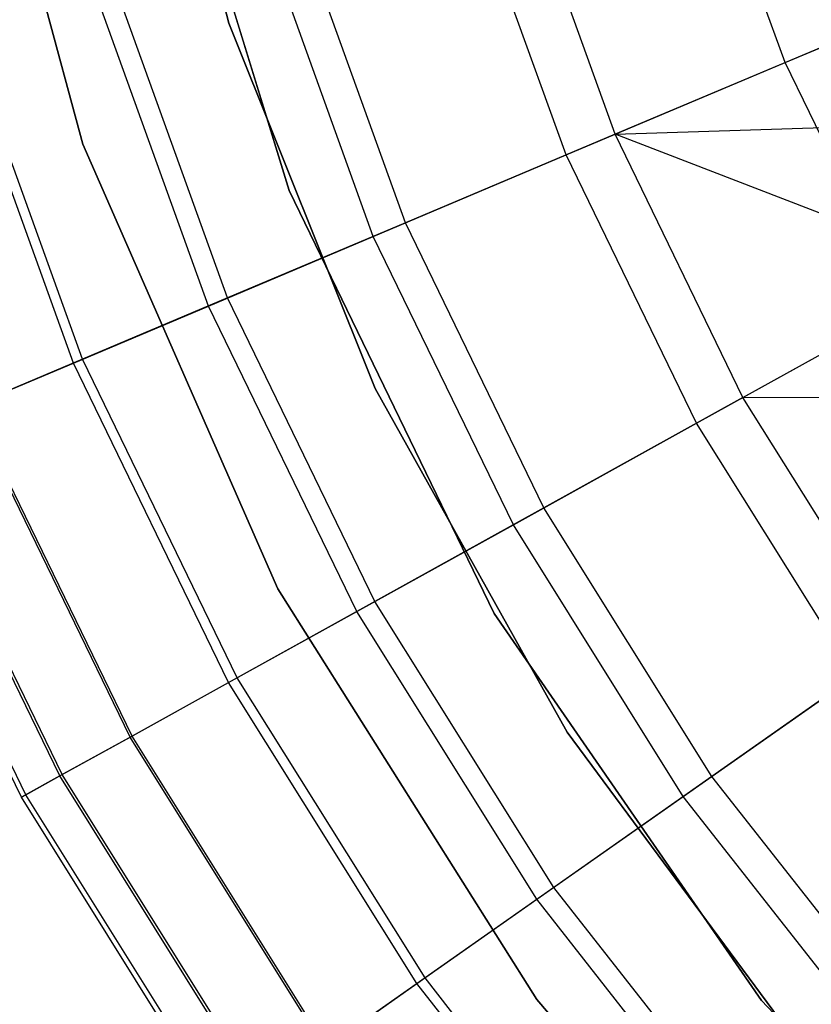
# Model space of a CAD drawing. Extents: x 0.1 to 16.1, y -3 to 3.
# Tile 5 of 65: x 5.4 to 6.1, y -1.6 to -0.8. Entities that reach past the tile are written whole.
import ezdxf

# ---------------------------------------------------------------- set-up
doc = ezdxf.new("R2010")
doc.units = 0
doc.header["$LTSCALE"] = 2.54
doc.layers.get('0').update_dxf_attribs({"color": 13, "linetype": 'CONTINUOUS'})

# ---------------------------------------------------------------- blocks, each defined once
blk = doc.blocks.new('DROPS_WOOD_D_PM_STL')
at = {"color": 0}
for p, q in [((5.5262, -0.48796, 213.38308), (5.60956, -0.81052, 213.38308)), ((5.60956, -0.81052, 213.30308), (5.5262, -0.48796, 213.30308)), ((5.5262, -0.48796, 213.38308), (5.60956, -0.81052, 213.38308)), ((5.60956, -0.81052, 213.30308), (5.5262, -0.48796, 213.30308)), ((5.5262, -0.48796, 220.70308), (5.60956, -0.81052, 220.70308)), ((5.48596, -0.91293, 213.10308), (5.37886, -0.51611, 213.10308)), ((5.37886, -0.51611, 220.70308), (5.48596, -0.91293, 220.70308)), ((5.48596, -0.91293, 213.10308), (5.37886, -0.51611, 213.10308)), ((5.37886, -0.51611, 220.70308), (5.48596, -0.91293, 220.70308)), ((5.5436, -0.57154, 213.10308), (5.66057, -0.95203, 213.10308)), ((5.66057, -0.95203, 220.70308), (5.5436, -0.57154, 220.70308)), ((5.66057, -0.95203, 220.70308), (5.5436, -0.57154, 220.70308)), ((5.5436, -0.57154, 213.10308), (5.66057, -0.95203, 213.10308)), ((6.08048, -0.84386, 3.02487), (6.00211, -0.62655, 3.02487)), ((6.08048, -0.84386, 3.02487), (6.00211, -0.62655, 3.02487)), ((5.93657, -0.9046, 7.36522), (5.85256, -0.67164, 7.36522)), ((5.93657, -0.9046, 7.36522), (5.85256, -0.67164, 7.36522)), ((5.89512, -0.92209, 3.24614), (5.80949, -0.68463, 3.24614)), ((5.89512, -0.92209, 3.24614), (5.80949, -0.68463, 3.24614)), ((5.75901, -0.97954, 7.03176), (5.66804, -0.72728, 7.03176)), ((5.75901, -0.97954, 7.03176), (5.66804, -0.72728, 7.03176)), ((5.73178, -0.99103, 3.48698), (5.63974, -0.73581, 3.48698)), ((5.73178, -0.99103, 3.48698), (5.63974, -0.73581, 3.48698)), ((6.08048, -0.84386, 3.02487), (6.28587, -0.75718, 2.82552)), ((6.08048, -0.84386, 3.02487), (6.28587, -0.75718, 2.82552)), ((5.60831, -1.04313, 6.68307), (5.51143, -0.7745, 6.68307)), ((5.60831, -1.04313, 6.68307), (5.51143, -0.7745, 6.68307)), ((5.5922, -1.04994, 3.74483), (5.49469, -0.77955, 3.74483)), ((5.5922, -1.04994, 3.74483), (5.49469, -0.77955, 3.74483)), ((5.47785, -1.09819, 4.01692), (5.37586, -0.81538, 4.01692)), ((5.47785, -1.09819, 4.01692), (5.37586, -0.81538, 4.01692)), ((5.48557, -1.09493, 6.32169), (5.38389, -0.81296, 6.32169)), ((5.48557, -1.09493, 6.32169), (5.38389, -0.81296, 6.32169)), ((5.60956, -0.81052, 213.38308), (5.73349, -1.11978, 213.38308)), ((5.73349, -1.11978, 213.30308), (5.60956, -0.81052, 213.30308)), ((5.60956, -0.81052, 213.38308), (5.73349, -1.11978, 213.38308)), ((5.60956, -0.81052, 213.38308), (5.60956, -0.81052, 213.30308)), ((5.73349, -1.11978, 213.30308), (5.60956, -0.81052, 213.30308)), ((5.60956, -0.81052, 213.38308), (5.60956, -0.81052, 213.30308)), ((5.60956, -0.81052, 220.70308), (5.73349, -1.11978, 220.70308)), ((6.1397, -0.81887, 7.68103), (5.93657, -0.9046, 7.36522)), ((6.1397, -0.81887, 7.68103), (5.93657, -0.9046, 7.36522)), ((5.89512, -0.92209, 3.24614), (6.08048, -0.84386, 3.02487)), ((5.89512, -0.92209, 3.24614), (6.08048, -0.84386, 3.02487)), ((6.1815, -1.05162, 3.02487), (6.08048, -0.84386, 3.02487)), ((6.1815, -1.05162, 3.02487), (6.08048, -0.84386, 3.02487)), ((5.93657, -0.9046, 7.36522), (6.17442, -0.8967, 7.68103)), ((5.93657, -0.9046, 7.36522), (6.17442, -0.8967, 7.68103)), ((5.93657, -0.9046, 7.36522), (5.75901, -0.97954, 7.03176)), ((5.93657, -0.9046, 7.36522), (5.75901, -0.97954, 7.03176)), ((6.23773, -1.02047, 7.68103), (5.93657, -0.9046, 7.36522)), ((6.04487, -1.12731, 7.36522), (5.93657, -0.9046, 7.36522)), ((6.04487, -1.12731, 7.36522), (5.93657, -0.9046, 7.36522)), ((6.23773, -1.02047, 7.68103), (5.93657, -0.9046, 7.36522)), ((5.65099, -1.28935, 213.10308), (5.48596, -0.91293, 213.10308)), ((5.48596, -0.91293, 220.70308), (5.65099, -1.28935, 220.70308)), ((5.48596, -0.91293, 213.10308), (5.48596, -0.91293, 220.70308)), ((5.65099, -1.28935, 213.10308), (5.48596, -0.91293, 213.10308)), ((5.48596, -0.91293, 220.70308), (5.65099, -1.28935, 220.70308)), ((5.48596, -0.91293, 213.10308), (5.48596, -0.91293, 220.70308)), ((5.73178, -0.99103, 3.48698), (5.89512, -0.92209, 3.24614)), ((5.73178, -0.99103, 3.48698), (5.89512, -0.92209, 3.24614)), ((6.00551, -1.1491, 3.24614), (5.89512, -0.92209, 3.24614)), ((6.00551, -1.1491, 3.24614), (5.89512, -0.92209, 3.24614)), ((5.66057, -0.95203, 213.10308), (5.83425, -1.31019, 213.10308)), ((5.83425, -1.31019, 220.70308), (5.66057, -0.95203, 220.70308)), ((5.66057, -0.95203, 220.70308), (5.66057, -0.95203, 213.10308)), ((5.66057, -0.95203, 220.70308), (5.66057, -0.95203, 213.10308)), ((5.83425, -1.31019, 220.70308), (5.66057, -0.95203, 220.70308)), ((5.66057, -0.95203, 213.10308), (5.83425, -1.31019, 213.10308)), ((5.75901, -0.97954, 7.03176), (5.60831, -1.04313, 6.68307)), ((5.75901, -0.97954, 7.03176), (5.60831, -1.04313, 6.68307)), ((5.87628, -1.22069, 7.03176), (5.75901, -0.97954, 7.03176)), ((5.87628, -1.22069, 7.03176), (5.75901, -0.97954, 7.03176)), ((5.5922, -1.04994, 3.74483), (5.73178, -0.99103, 3.48698)), ((5.5922, -1.04994, 3.74483), (5.73178, -0.99103, 3.48698)), ((5.85042, -1.23501, 3.48698), (5.73178, -0.99103, 3.48698)), ((5.85042, -1.23501, 3.48698), (5.73178, -0.99103, 3.48698)), ((6.04487, -1.12731, 7.36522), (6.23773, -1.02047, 7.68103)), ((6.04487, -1.12731, 7.36522), (6.23773, -1.02047, 7.68103)), ((5.47785, -1.09819, 4.01692), (5.5922, -1.04994, 3.74483)), ((5.47785, -1.09819, 4.01692), (5.5922, -1.04994, 3.74483)), ((5.60831, -1.04313, 6.68307), (5.48557, -1.09493, 6.32169)), ((5.60831, -1.04313, 6.68307), (5.48557, -1.09493, 6.32169)), ((5.71789, -1.30843, 3.74483), (5.5922, -1.04994, 3.74483)), ((5.71789, -1.30843, 3.74483), (5.5922, -1.04994, 3.74483)), ((5.73319, -1.29995, 6.68307), (5.60831, -1.04313, 6.68307)), ((5.73319, -1.29995, 6.68307), (5.60831, -1.04313, 6.68307)), ((6.00551, -1.1491, 3.24614), (6.1815, -1.05162, 3.02487)), ((6.00551, -1.1491, 3.24614), (6.1815, -1.05162, 3.02487)), ((5.38998, -1.13528, 4.30036), (5.47785, -1.09819, 4.01692)), ((5.38998, -1.13528, 4.30036), (5.47785, -1.09819, 4.01692)), ((5.48557, -1.09493, 6.32169), (5.39169, -1.13455, 5.95026)), ((5.48557, -1.09493, 6.32169), (5.39169, -1.13455, 5.95026)), ((5.60933, -1.36856, 4.01692), (5.47785, -1.09819, 4.01692)), ((5.60933, -1.36856, 4.01692), (5.47785, -1.09819, 4.01692)), ((5.61666, -1.3645, 6.32169), (5.48557, -1.09493, 6.32169)), ((5.61666, -1.3645, 6.32169), (5.48557, -1.09493, 6.32169)), ((5.73349, -1.11978, 213.38308), (5.89595, -1.41065, 213.38308)), ((5.89595, -1.41065, 213.30308), (5.73349, -1.11978, 213.30308)), ((5.73349, -1.11978, 213.38308), (5.89595, -1.41065, 213.38308)), ((5.73349, -1.11978, 213.38308), (5.73349, -1.11978, 213.30308)), ((5.89595, -1.41065, 213.30308), (5.73349, -1.11978, 213.30308)), ((5.73349, -1.11978, 213.38308), (5.73349, -1.11978, 213.30308)), ((5.73349, -1.11978, 220.70308), (5.89595, -1.41065, 220.70308)), ((6.04487, -1.12731, 7.36522), (5.87628, -1.22069, 7.03176)), ((6.04487, -1.12731, 7.36522), (5.87628, -1.22069, 7.03176)), ((6.17622, -1.33724, 7.36522), (6.04487, -1.12731, 7.36522)), ((6.30183, -1.12846, 7.68103), (6.04487, -1.12731, 7.36522)), ((6.30183, -1.12846, 7.68103), (6.04487, -1.12731, 7.36522)), ((6.17622, -1.33724, 7.36522), (6.04487, -1.12731, 7.36522)), ((5.52589, -1.41478, 4.30036), (5.38998, -1.13528, 4.30036)), ((5.52589, -1.41478, 4.30036), (5.38998, -1.13528, 4.30036)), ((5.52752, -1.41388, 5.95026), (5.39169, -1.13455, 5.95026)), ((5.52752, -1.41388, 5.95026), (5.39169, -1.13455, 5.95026)), ((5.85042, -1.23501, 3.48698), (6.00551, -1.1491, 3.24614)), ((5.85042, -1.23501, 3.48698), (6.00551, -1.1491, 3.24614)), ((6.13941, -1.3631, 3.24614), (6.00551, -1.1491, 3.24614)), ((6.13941, -1.3631, 3.24614), (6.00551, -1.1491, 3.24614)), ((5.46643, -1.44771, 5.57149), (5.32736, -1.16171, 5.57149)), ((5.46643, -1.44771, 5.57149), (5.32736, -1.16171, 5.57149)), ((5.46847, -1.44659, 4.59213), (5.3295, -1.1608, 4.59213)), ((5.46847, -1.44659, 4.59213), (5.3295, -1.1608, 4.59213)), ((5.43768, -1.46364, 4.88912), (5.29707, -1.17449, 4.88912)), ((5.43768, -1.46364, 4.88912), (5.29707, -1.17449, 4.88912)), ((5.43384, -1.46577, 5.18815), (5.29303, -1.17619, 5.18815)), ((5.43384, -1.46577, 5.18815), (5.29303, -1.17619, 5.18815)), ((5.87628, -1.22069, 7.03176), (5.73319, -1.29995, 6.68307)), ((5.87628, -1.22069, 7.03176), (5.73319, -1.29995, 6.68307)), ((6.01851, -1.44802, 7.03176), (5.87628, -1.22069, 7.03176)), ((6.01851, -1.44802, 7.03176), (5.87628, -1.22069, 7.03176)), ((5.71789, -1.30843, 3.74483), (5.85042, -1.23501, 3.48698)), ((5.71789, -1.30843, 3.74483), (5.85042, -1.23501, 3.48698)), ((5.99433, -1.465, 3.48698), (5.85042, -1.23501, 3.48698)), ((5.99433, -1.465, 3.48698), (5.85042, -1.23501, 3.48698)), ((5.87029, -1.63698, 213.10308), (5.65099, -1.28935, 213.10308)), ((5.65099, -1.28935, 220.70308), (5.87029, -1.63698, 220.70308)), ((5.65099, -1.28935, 213.10308), (5.65099, -1.28935, 220.70308)), ((5.87029, -1.63698, 213.10308), (5.65099, -1.28935, 213.10308)), ((5.65099, -1.28935, 220.70308), (5.87029, -1.63698, 220.70308)), ((5.65099, -1.28935, 213.10308), (5.65099, -1.28935, 220.70308)), ((5.73319, -1.29995, 6.68307), (5.61666, -1.3645, 6.32169)), ((5.73319, -1.29995, 6.68307), (5.61666, -1.3645, 6.32169)), ((5.88466, -1.54204, 6.68307), (5.73319, -1.29995, 6.68307)), ((5.88466, -1.54204, 6.68307), (5.73319, -1.29995, 6.68307)), ((5.60933, -1.36856, 4.01692), (5.71789, -1.30843, 3.74483)), ((5.60933, -1.36856, 4.01692), (5.71789, -1.30843, 3.74483)), ((5.87035, -1.55209, 3.74483), (5.71789, -1.30843, 3.74483)), ((5.87035, -1.55209, 3.74483), (5.71789, -1.30843, 3.74483)), ((5.83425, -1.31019, 213.10308), (6.06057, -1.63765, 213.10308)), ((6.06057, -1.63765, 220.70308), (5.83425, -1.31019, 220.70308)), ((5.83425, -1.31019, 220.70308), (5.83425, -1.31019, 213.10308)), ((5.83425, -1.31019, 220.70308), (5.83425, -1.31019, 213.10308)), ((6.06057, -1.63765, 220.70308), (5.83425, -1.31019, 220.70308)), ((5.83425, -1.31019, 213.10308), (6.06057, -1.63765, 213.10308)), ((6.17622, -1.33724, 7.36522), (6.01851, -1.44802, 7.03176)), ((6.17622, -1.33724, 7.36522), (6.01851, -1.44802, 7.03176)), ((5.61666, -1.3645, 6.32169), (5.52752, -1.41388, 5.95026)), ((5.61666, -1.3645, 6.32169), (5.52752, -1.41388, 5.95026)), ((5.77565, -1.61861, 6.32169), (5.61666, -1.3645, 6.32169)), ((5.77565, -1.61861, 6.32169), (5.61666, -1.3645, 6.32169)), ((5.99433, -1.465, 3.48698), (6.13941, -1.3631, 3.24614)), ((5.99433, -1.465, 3.48698), (6.13941, -1.3631, 3.24614)), ((5.52589, -1.41478, 4.30036), (5.60933, -1.36856, 4.01692)), ((5.52589, -1.41478, 4.30036), (5.60933, -1.36856, 4.01692)), ((5.76879, -1.62343, 4.01692), (5.60933, -1.36856, 4.01692)), ((5.76879, -1.62343, 4.01692), (5.60933, -1.36856, 4.01692)), ((5.52752, -1.41388, 5.95026), (5.46643, -1.44771, 5.57149)), ((5.52752, -1.41388, 5.95026), (5.46643, -1.44771, 5.57149)), ((5.46847, -1.44659, 4.59213), (5.52589, -1.41478, 4.30036)), ((5.46847, -1.44659, 4.59213), (5.52589, -1.41478, 4.30036)), ((5.69074, -1.67825, 4.30036), (5.52589, -1.41478, 4.30036)), ((5.69074, -1.67825, 4.30036), (5.52589, -1.41478, 4.30036)), ((5.69227, -1.67718, 5.95026), (5.52752, -1.41388, 5.95026)), ((5.69227, -1.67718, 5.95026), (5.52752, -1.41388, 5.95026)), ((5.89595, -1.41065, 213.38308), (6.09427, -1.67836, 213.38308)), ((6.09427, -1.67836, 213.30308), (5.89595, -1.41065, 213.30308)), ((5.89595, -1.41065, 213.38308), (6.09427, -1.67836, 213.38308)), ((5.89595, -1.41065, 213.38308), (5.89595, -1.41065, 213.30308)), ((6.09427, -1.67836, 213.30308), (5.89595, -1.41065, 213.30308)), ((5.89595, -1.41065, 213.38308), (5.89595, -1.41065, 213.30308)), ((5.89595, -1.41065, 220.70308), (6.09427, -1.67836, 220.70308)), ((5.46643, -1.44771, 5.57149), (5.43384, -1.46577, 5.18815)), ((5.46643, -1.44771, 5.57149), (5.43384, -1.46577, 5.18815)), ((5.43768, -1.46364, 4.88912), (5.46847, -1.44659, 4.59213)), ((5.43768, -1.46364, 4.88912), (5.46847, -1.44659, 4.59213)), ((5.63512, -1.71732, 5.57149), (5.46643, -1.44771, 5.57149)), ((5.63512, -1.71732, 5.57149), (5.46643, -1.44771, 5.57149)), ((5.63702, -1.71598, 4.59213), (5.46847, -1.44659, 4.59213)), ((5.63702, -1.71598, 4.59213), (5.46847, -1.44659, 4.59213)), ((6.01851, -1.44802, 7.03176), (5.88466, -1.54204, 6.68307)), ((6.01851, -1.44802, 7.03176), (5.88466, -1.54204, 6.68307)), ((6.18411, -1.65894, 7.03176), (6.01851, -1.44802, 7.03176)), ((6.18411, -1.65894, 7.03176), (6.01851, -1.44802, 7.03176)), ((5.43384, -1.46577, 5.18815), (5.43768, -1.46364, 4.88912)), ((5.43384, -1.46577, 5.18815), (5.43768, -1.46364, 4.88912)), ((5.60463, -1.73873, 5.18815), (5.43384, -1.46577, 5.18815)), ((5.60463, -1.73873, 5.18815), (5.43384, -1.46577, 5.18815)), ((5.60822, -1.73621, 4.88912), (5.43768, -1.46364, 4.88912)), ((5.60822, -1.73621, 4.88912), (5.43768, -1.46364, 4.88912)), ((5.87035, -1.55209, 3.74483), (5.99433, -1.465, 3.48698)), ((5.87035, -1.55209, 3.74483), (5.99433, -1.465, 3.48698)), ((6.16187, -1.6784, 3.48698), (5.99433, -1.465, 3.48698)), ((6.16187, -1.6784, 3.48698), (5.99433, -1.465, 3.48698)), ((5.88466, -1.54204, 6.68307), (5.77565, -1.61861, 6.32169)), ((5.88466, -1.54204, 6.68307), (5.77565, -1.61861, 6.32169)), ((6.06101, -1.76665, 6.68307), (5.88466, -1.54204, 6.68307)), ((6.06101, -1.76665, 6.68307), (5.88466, -1.54204, 6.68307)), ((5.76879, -1.62343, 4.01692), (5.87035, -1.55209, 3.74483)), ((5.76879, -1.62343, 4.01692), (5.87035, -1.55209, 3.74483)), ((6.04784, -1.77817, 3.74483), (5.87035, -1.55209, 3.74483)), ((6.04784, -1.77817, 3.74483), (5.87035, -1.55209, 3.74483)), ((5.69074, -1.67825, 4.30036), (5.76879, -1.62343, 4.01692)), ((5.69074, -1.67825, 4.30036), (5.76879, -1.62343, 4.01692)), ((5.77565, -1.61861, 6.32169), (5.69227, -1.67718, 5.95026)), ((5.77565, -1.61861, 6.32169), (5.69227, -1.67718, 5.95026)), ((5.95444, -1.85989, 4.01692), (5.76879, -1.62343, 4.01692)), ((5.95444, -1.85989, 4.01692), (5.76879, -1.62343, 4.01692)), ((5.96075, -1.85438, 6.32169), (5.77565, -1.61861, 6.32169)), ((5.96075, -1.85438, 6.32169), (5.77565, -1.61861, 6.32169)), ((6.13895, -1.94803, 213.10308), (5.87029, -1.63698, 213.10308)), ((5.87029, -1.63698, 220.70308), (6.13895, -1.94803, 220.70308)), ((5.87029, -1.63698, 213.10308), (5.87029, -1.63698, 220.70308)), ((6.13895, -1.94803, 213.10308), (5.87029, -1.63698, 213.10308)), ((5.87029, -1.63698, 220.70308), (6.13895, -1.94803, 220.70308)), ((5.87029, -1.63698, 213.10308), (5.87029, -1.63698, 220.70308)), ((6.06057, -1.63765, 213.10308), (6.33422, -1.92672, 213.10308)), ((6.33422, -1.92672, 220.70308), (6.06057, -1.63765, 220.70308)), ((6.06057, -1.63765, 220.70308), (6.06057, -1.63765, 213.10308)), ((6.06057, -1.63765, 220.70308), (6.06057, -1.63765, 213.10308)), ((6.33422, -1.92672, 220.70308), (6.06057, -1.63765, 220.70308)), ((6.06057, -1.63765, 213.10308), (6.33422, -1.92672, 213.10308))]:
    blk.add_line(p, q, dxfattribs=at)

msp = doc.modelspace()

# ---------------------------------------------------------------- block references
at = {"color": 250}
msp.add_blockref('DROPS_WOOD_D_PM_STL', (0, 0), dxfattribs=at)

doc.saveas('drawing.dxf')
